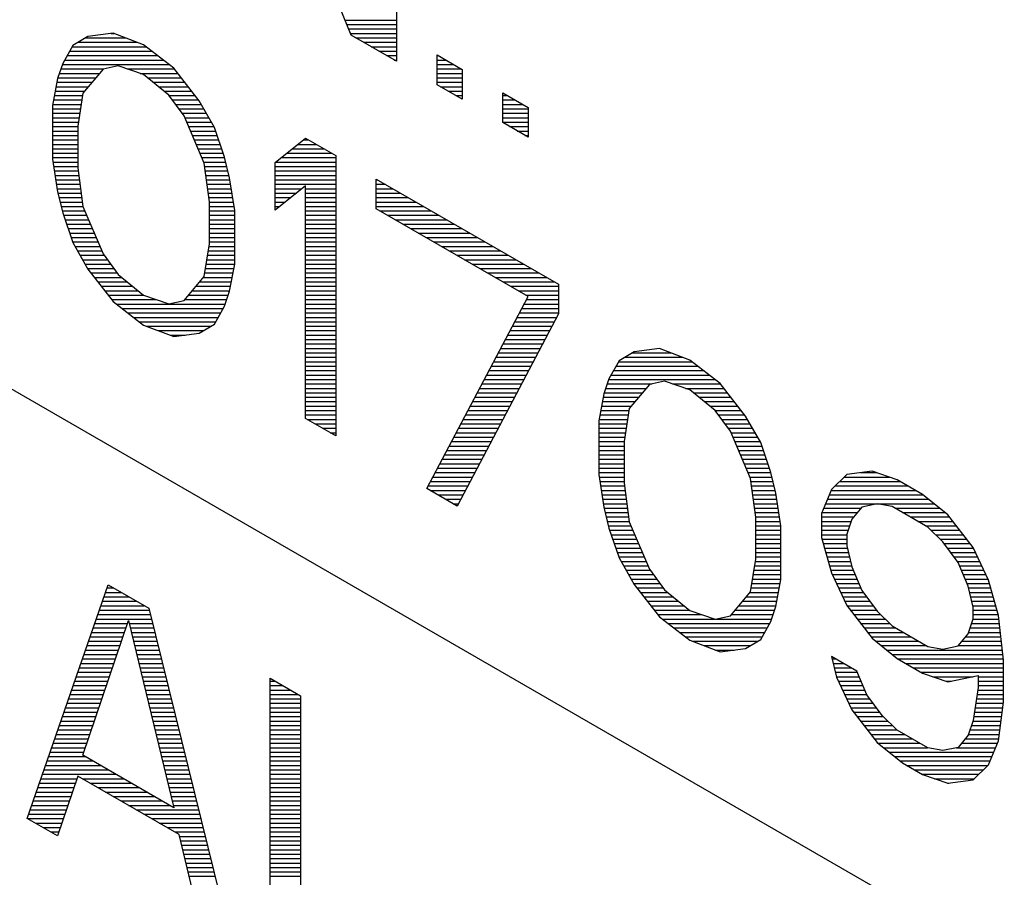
# Model space of a CAD drawing. Header units: millimetres. Extents: x 0 to 420, y -116 to 297.
# Tile 63 of 73: x 313.81 to 323.13, y 202.44 to 210.56. Entities that reach past the tile are written whole.
import ezdxf

# ---------------------------------------------------------------- set-up
doc = ezdxf.new("R2010")
doc.units = ezdxf.units.MM
doc.header["$LTSCALE"] = 23.1
doc.layers.get('0').update_dxf_attribs({"linetype": 'CONTINUOUS'})

msp = doc.modelspace()

# ---------------------------------------------------------------- linework, layer by layer
at = {"color": 7, "linetype": 'Continuous'}
for p, q in [((316.9441, 210.4129), (315.7471, 213.4188)), ((317.375, 212.8177), (317.375, 210.1641)), ((306.7462, 211.0952), (333.178, 195.8352)), ((314.6938, 210.4308), (314.4545, 210.3996)), ((314.9811, 210.3214), (314.6938, 210.4308)), ((314.4545, 210.3996), (314.3108, 210.3131)), ((317.375, 210.1641), (316.9441, 210.4129)), ((314.3108, 210.3131), (314.2151, 210.1426)), ((315.2684, 210.0991), (314.9811, 210.3214)), ((317.758, 209.943), (317.758, 210.2253)), ((317.758, 210.2253), (317.9974, 210.087)), ((314.2151, 210.1426), (314.1672, 210.0009)), ((314.5981, 210.0908), (314.4066, 209.8626)), ((314.7417, 210.1208), (314.5981, 210.0908)), ((314.9811, 210.0391), (314.7417, 210.1208)), ((315.5078, 209.7915), (315.2684, 210.0991)), ((317.9974, 210.087), (317.9974, 209.8047)), ((314.1672, 210.0009), (314.1193, 209.7462)), ((315.2205, 209.8444), (314.9811, 210.0391)), ((317.9974, 209.8047), (317.758, 209.943)), ((314.4066, 209.8626), (314.3587, 209.5515)), ((315.3641, 209.6486), (315.2205, 209.8444)), ((315.6514, 209.5392), (315.5078, 209.7915)), ((318.3804, 209.5836), (318.3804, 209.8659)), ((318.3804, 209.8659), (318.6198, 209.7277)), ((314.1193, 209.7462), (314.1193, 209.238)), ((318.6198, 209.7277), (318.6198, 209.4454)), ((315.5556, 209.1993), (315.3641, 209.6486)), ((314.3587, 209.5515), (314.3587, 209.1563)), ((315.7471, 209.2581), (315.6514, 209.5392)), ((318.6198, 209.4454), (318.3804, 209.5836)), ((316.2259, 209.2075), (316.5132, 209.4369)), ((316.5132, 209.4369), (316.8004, 209.271)), ((314.1193, 209.238), (314.1672, 208.9281)), ((315.795, 209.061), (315.7471, 209.2581)), ((316.8004, 209.271), (316.8004, 206.6174)), ((314.3587, 209.1563), (314.4066, 208.7899)), ((315.6035, 208.8329), (315.5556, 209.1993)), ((316.2259, 208.7558), (316.2259, 209.2075)), ((315.8429, 208.7511), (315.795, 209.061)), ((317.1835, 208.7676), (317.1835, 209.0499)), ((317.1835, 209.0499), (318.907, 208.0548)), ((316.5132, 208.9852), (316.2259, 208.7558)), ((316.5132, 206.7832), (316.5132, 208.9852)), ((314.1672, 208.9281), (314.2151, 208.7311)), ((314.4066, 208.7899), (314.5981, 208.3406)), ((315.6035, 208.4376), (315.6035, 208.8329)), ((318.6198, 207.9384), (317.1835, 208.7676)), ((314.2151, 208.7311), (314.3108, 208.45)), ((315.8429, 208.243), (315.8429, 208.7511)), ((314.3108, 208.45), (314.4545, 208.1977)), ((315.5556, 208.1265), (315.6035, 208.4376)), ((314.5981, 208.3406), (314.7417, 208.1447)), ((314.4545, 208.1977), (314.6938, 207.8901)), ((315.795, 207.9883), (315.8429, 208.243)), ((314.7417, 208.1447), (314.9811, 207.9501)), ((315.3641, 207.8983), (315.5556, 208.1265)), ((318.907, 208.0548), (318.907, 207.7725)), ((314.9811, 207.9501), (315.2205, 207.8683)), ((315.7471, 207.8466), (315.795, 207.9883)), ((317.6622, 206.1198), (318.6198, 207.9384)), ((314.6938, 207.8901), (314.9811, 207.6678)), ((315.2205, 207.8683), (315.3641, 207.8983)), ((315.6514, 207.676), (315.7471, 207.8466)), ((318.907, 207.7725), (317.9495, 205.954)), ((314.9811, 207.6678), (315.2684, 207.5584)), ((315.5078, 207.5895), (315.6514, 207.676)), ((315.2684, 207.5584), (315.5078, 207.5895)), ((319.6252, 207.4143), (319.4816, 207.3279)), ((319.8646, 207.4455), (319.6252, 207.4143)), ((320.1518, 207.3361), (319.8646, 207.4455)), ((319.4816, 207.3279), (319.3858, 207.1573)), ((320.4391, 207.1138), (320.1518, 207.3361)), ((319.3858, 207.1573), (319.3379, 207.0156)), ((319.7688, 207.1056), (319.5773, 206.8774)), ((319.9125, 207.1356), (319.7688, 207.1056)), ((320.1518, 207.0538), (319.9125, 207.1356)), ((320.6785, 206.8062), (320.4391, 207.1138)), ((319.3379, 207.0156), (319.2901, 206.7609)), ((320.3912, 206.8592), (320.1518, 207.0538)), ((319.5773, 206.8774), (319.5294, 206.5663)), ((320.5349, 206.6633), (320.3912, 206.8592)), ((320.8221, 206.5539), (320.6785, 206.8062)), ((316.8004, 206.6174), (316.5132, 206.7832)), ((319.2901, 206.7609), (319.2901, 206.2528)), ((320.7264, 206.214), (320.5349, 206.6633)), ((319.5294, 206.5663), (319.5294, 206.171)), ((320.9179, 206.2728), (320.8221, 206.5539)), ((319.2901, 206.2528), (319.3379, 205.9428)), ((320.9658, 206.0758), (320.9179, 206.2728)), ((321.636, 206.2534), (321.4924, 206.1105)), ((321.8754, 206.2846), (321.636, 206.2534)), ((322.1148, 206.2028), (321.8754, 206.2846)), ((319.5294, 206.171), (319.5773, 205.8046)), ((320.7742, 205.8476), (320.7264, 206.214)), ((322.3542, 206.0646), (322.1148, 206.2028)), ((317.9495, 205.954), (317.6622, 206.1198)), ((321.0136, 205.7658), (320.9658, 206.0758)), ((321.4924, 206.1105), (321.3966, 205.8835)), ((322.5936, 205.87), (322.3542, 206.0646)), ((321.9233, 205.9746), (321.7797, 205.9446)), ((322.0669, 205.9482), (321.9233, 205.9746)), ((319.3379, 205.9428), (319.3858, 205.7458)), ((321.3966, 205.8835), (321.3966, 205.6576)), ((321.7797, 205.9446), (321.6839, 205.8305)), ((322.4021, 205.7547), (322.0669, 205.9482)), ((322.833, 205.5624), (322.5936, 205.87)), ((319.5773, 205.8046), (319.7688, 205.3553)), ((320.7742, 205.4524), (320.7742, 205.8476)), ((321.6839, 205.8305), (321.636, 205.6888)), ((319.3858, 205.7458), (319.4816, 205.4647)), ((321.0136, 205.2577), (321.0136, 205.7658)), ((321.636, 205.6888), (321.636, 205.5759)), ((322.5457, 205.6153), (322.4021, 205.7547)), ((321.3966, 205.6576), (321.4924, 205.3201)), ((322.6893, 205.4195), (322.5457, 205.6153)), ((321.636, 205.5759), (321.6839, 205.3789)), ((322.9766, 205.2536), (322.833, 205.5624)), ((319.4816, 205.4647), (319.6252, 205.2124)), ((320.7264, 205.1412), (320.7742, 205.4524)), ((322.7851, 205.1948), (322.6893, 205.4195)), ((319.7688, 205.3553), (319.9125, 205.1595)), ((321.4924, 205.3201), (321.636, 205.0113)), ((321.6839, 205.3789), (321.7797, 205.1542)), ((319.6252, 205.2124), (319.8646, 204.9048)), ((320.9658, 205.003), (321.0136, 205.2577)), ((323.0724, 204.916), (322.9766, 205.2536)), ((313.8799, 202.9962), (314.646, 205.2076)), ((314.646, 205.2076), (315.029, 204.9865)), ((319.9125, 205.1595), (320.1518, 204.9648)), ((320.5349, 204.9131), (320.7264, 205.1412)), ((321.7797, 205.1542), (321.9233, 204.9584)), ((322.833, 204.9978), (322.7851, 205.1948)), ((315.029, 204.9865), (315.795, 201.8906)), ((320.1518, 204.9648), (320.3912, 204.8831)), ((320.9179, 204.8613), (320.9658, 205.003)), ((321.636, 205.0113), (321.8754, 204.7037)), ((321.9233, 204.9584), (322.0669, 204.819)), ((322.833, 204.8849), (322.833, 204.9978)), ((314.4066, 203.5956), (314.8375, 204.8712)), ((314.8375, 204.8712), (315.2684, 203.098)), ((319.8646, 204.9048), (320.1518, 204.6825)), ((320.3912, 204.8831), (320.5349, 204.9131)), ((320.8221, 204.6907), (320.9179, 204.8613)), ((322.7851, 204.7431), (322.833, 204.8849)), ((323.1202, 204.4932), (323.0724, 204.916)), ((322.0669, 204.819), (322.4021, 204.6255)), ((320.1518, 204.6825), (320.4391, 204.5731)), ((320.6785, 204.6043), (320.8221, 204.6907)), ((321.8754, 204.7037), (322.1148, 204.509)), ((322.6893, 204.629), (322.7851, 204.7431)), ((320.4391, 204.5731), (320.6785, 204.6043)), ((322.4021, 204.6255), (322.5457, 204.599)), ((322.5457, 204.599), (322.6893, 204.629)), ((321.4924, 204.5296), (321.5403, 204.3326)), ((321.7318, 204.3914), (321.4924, 204.5296)), ((322.1148, 204.509), (322.3542, 204.3708)), ((323.1202, 204.0979), (323.1202, 204.4932)), ((321.8275, 204.1667), (321.7318, 204.3914)), ((316.178, 201.6695), (316.178, 204.3231)), ((316.178, 204.3231), (316.4653, 204.1572)), ((321.5403, 204.3326), (321.6839, 204.0238)), ((322.3542, 204.3708), (322.5936, 204.2891)), ((322.5936, 204.2891), (322.8808, 204.3491)), ((322.8808, 204.3491), (322.8808, 204.2362)), ((322.8808, 204.2362), (322.833, 203.925)), ((316.4653, 204.1572), (316.4653, 201.8424)), ((321.9712, 203.9709), (321.8275, 204.1667)), ((323.0724, 203.7304), (323.1202, 204.0979)), ((321.6839, 204.0238), (321.9233, 203.7162)), ((322.1148, 203.8315), (321.9712, 203.9709)), ((322.833, 203.925), (322.7851, 203.7833)), ((322.4021, 203.6657), (322.1148, 203.8315)), ((322.7851, 203.7833), (322.6893, 203.6692)), ((322.9766, 203.5033), (323.0724, 203.7304)), ((321.9233, 203.7162), (322.1627, 203.5216)), ((322.5457, 203.6392), (322.4021, 203.6657)), ((322.6893, 203.6692), (322.5457, 203.6392)), ((315.2684, 203.098), (314.4066, 203.5956)), ((322.1627, 203.5216), (322.3542, 203.411)), ((322.833, 203.3604), (322.9766, 203.5033)), ((314.3587, 203.3974), (314.1672, 202.8304)), ((315.3162, 202.8445), (314.3587, 203.3974)), ((322.3542, 203.411), (322.5936, 203.3293)), ((322.5936, 203.3293), (322.833, 203.3604)), ((314.1672, 202.8304), (313.8799, 202.9962)), ((315.5078, 202.0564), (315.3162, 202.8445))]:
    msp.add_line(p, q, dxfattribs=at)
at = {"color": 2, "linetype": 'Continuous'}
for p, q in [((316.8878, 210.5542), (317.375, 210.5542)), ((316.9045, 210.5122), (317.375, 210.5122)), ((316.9212, 210.4702), (317.375, 210.4702)), ((314.3625, 210.3442), (314.9211, 210.3442)), ((314.4322, 210.3862), (314.8108, 210.3862)), ((314.6743, 210.4282), (314.7005, 210.4282)), ((316.9379, 210.4282), (317.375, 210.4282)), ((316.9902, 210.3862), (317.375, 210.3862)), ((317.0629, 210.3442), (317.375, 210.3442)), ((314.2811, 210.2602), (315.0601, 210.2602)), ((314.3047, 210.3022), (315.0059, 210.3022)), ((317.1357, 210.3022), (317.375, 210.3022)), ((317.2084, 210.2602), (317.375, 210.2602)), ((314.234, 210.1762), (315.1687, 210.1762)), ((314.2575, 210.2182), (315.1144, 210.2182)), ((317.2812, 210.2182), (317.375, 210.2182)), ((317.3539, 210.1762), (317.375, 210.1762)), ((317.758, 210.2182), (317.7701, 210.2182)), ((317.758, 210.1762), (317.8429, 210.1762)), ((314.1981, 210.0922), (314.6048, 210.0922)), ((314.2122, 210.1342), (315.2229, 210.1342)), ((314.8255, 210.0922), (315.2737, 210.0922)), ((317.758, 210.1342), (317.9156, 210.1342)), ((317.758, 210.0922), (317.9884, 210.0922)), ((314.1607, 209.9662), (314.4935, 209.9662)), ((314.1697, 210.0082), (314.5288, 210.0082)), ((314.1839, 210.0502), (314.564, 210.0502)), ((314.9485, 210.0502), (315.3064, 210.0502)), ((315.019, 210.0082), (315.3391, 210.0082)), ((315.0707, 209.9662), (315.3718, 209.9662)), ((317.758, 210.0502), (317.9974, 210.0502)), ((317.758, 210.0082), (317.9974, 210.0082)), ((317.758, 209.9662), (317.9974, 209.9662)), ((314.1449, 209.8822), (314.423, 209.8822)), ((314.1528, 209.9242), (314.4583, 209.9242)), ((315.1223, 209.9242), (315.4044, 209.9242)), ((315.174, 209.8822), (315.4371, 209.8822)), ((317.7904, 209.9242), (317.9974, 209.9242)), ((317.8631, 209.8822), (317.9974, 209.8822)), ((314.1291, 209.7982), (314.3967, 209.7982)), ((314.137, 209.8402), (314.4031, 209.8402)), ((315.2236, 209.8402), (315.4698, 209.8402)), ((315.2544, 209.7982), (315.5025, 209.7982)), ((317.9359, 209.8402), (317.9974, 209.8402)), ((318.3804, 209.8402), (318.4249, 209.8402)), ((318.3804, 209.7982), (318.4976, 209.7982)), ((314.1193, 209.7142), (314.3837, 209.7142)), ((314.1212, 209.7562), (314.3902, 209.7562)), ((315.2852, 209.7562), (315.5278, 209.7562)), ((315.316, 209.7142), (315.5517, 209.7142)), ((318.3804, 209.7562), (318.5704, 209.7562)), ((318.3804, 209.7142), (318.6198, 209.7142)), ((314.1193, 209.6722), (314.3773, 209.6722)), ((314.1193, 209.6302), (314.3708, 209.6302)), ((315.3468, 209.6722), (315.5756, 209.6722)), ((315.3719, 209.6302), (315.5996, 209.6302)), ((318.3804, 209.6722), (318.6198, 209.6722)), ((318.3804, 209.6302), (318.6198, 209.6302)), ((314.1193, 209.5882), (314.3643, 209.5882)), ((314.1193, 209.5462), (314.3587, 209.5462)), ((314.1193, 209.5042), (314.3587, 209.5042)), ((315.3898, 209.5882), (315.6235, 209.5882)), ((315.4077, 209.5462), (315.6474, 209.5462)), ((315.4256, 209.5042), (315.6633, 209.5042)), ((318.3804, 209.5882), (318.6198, 209.5882)), ((318.4451, 209.5462), (318.6198, 209.5462)), ((318.5179, 209.5042), (318.6198, 209.5042)), ((314.1193, 209.4622), (314.3587, 209.4622)), ((314.1193, 209.4202), (314.3587, 209.4202)), ((315.4435, 209.4622), (315.6776, 209.4622)), ((315.4614, 209.4202), (315.6919, 209.4202)), ((316.4923, 209.4202), (316.542, 209.4202)), ((318.5906, 209.4622), (318.6198, 209.4622)), ((314.1193, 209.3782), (314.3587, 209.3782)), ((314.1193, 209.3362), (314.3587, 209.3362)), ((315.4793, 209.3782), (315.7062, 209.3782)), ((315.4972, 209.3362), (315.7205, 209.3362)), ((316.3871, 209.3362), (316.6875, 209.3362)), ((316.4397, 209.3782), (316.6147, 209.3782)), ((314.1193, 209.2942), (314.3587, 209.2942)), ((314.1193, 209.2522), (314.3587, 209.2522)), ((315.5151, 209.2942), (315.7348, 209.2942)), ((315.533, 209.2522), (315.7486, 209.2522)), ((316.2819, 209.2522), (316.8004, 209.2522)), ((316.3345, 209.2942), (316.7602, 209.2942)), ((314.1236, 209.2102), (314.3587, 209.2102)), ((314.1301, 209.1682), (314.3587, 209.1682)), ((314.1366, 209.1262), (314.3626, 209.1262)), ((315.5509, 209.2102), (315.7588, 209.2102)), ((315.5597, 209.1682), (315.769, 209.1682)), ((315.5652, 209.1262), (315.7792, 209.1262)), ((316.2259, 209.1682), (316.8004, 209.1682)), ((316.2259, 209.1262), (316.8004, 209.1262)), ((316.2293, 209.2102), (316.8004, 209.2102)), ((314.1431, 209.0842), (314.3681, 209.0842)), ((314.1496, 209.0422), (314.3736, 209.0422)), ((315.5707, 209.0842), (315.7894, 209.0842)), ((315.5761, 209.0422), (315.7979, 209.0422)), ((316.2259, 209.0842), (316.8004, 209.0842)), ((316.2259, 209.0422), (316.8004, 209.0422)), ((317.1835, 209.0422), (317.1967, 209.0422)), ((314.156, 209.0002), (314.3791, 209.0002)), ((314.1625, 208.9582), (314.3846, 208.9582)), ((315.5816, 209.0002), (315.8044, 209.0002)), ((315.5871, 208.9582), (315.8109, 208.9582)), ((316.2259, 209.0002), (316.8004, 209.0002)), ((316.2259, 208.9582), (316.4794, 208.9582)), ((316.5132, 208.9582), (316.8004, 208.9582)), ((317.1835, 209.0002), (317.2695, 209.0002)), ((317.1835, 208.9582), (317.3422, 208.9582)), ((314.1701, 208.9162), (314.3901, 208.9162)), ((314.1803, 208.8742), (314.3956, 208.8742)), ((315.5926, 208.9162), (315.8174, 208.9162)), ((315.5981, 208.8742), (315.8239, 208.8742)), ((316.2259, 208.9162), (316.4268, 208.9162)), ((316.2259, 208.8742), (316.3742, 208.8742)), ((316.5132, 208.9162), (316.8004, 208.9162)), ((316.5132, 208.8742), (316.8004, 208.8742)), ((317.1835, 208.9162), (317.415, 208.9162)), ((317.1835, 208.8742), (317.4877, 208.8742)), ((314.1905, 208.8322), (314.401, 208.8322)), ((314.2007, 208.7902), (314.4065, 208.7902)), ((315.6035, 208.8322), (315.8304, 208.8322)), ((315.6035, 208.7902), (315.8368, 208.7902)), ((316.2259, 208.8322), (316.3216, 208.8322)), ((316.2259, 208.7902), (316.269, 208.7902)), ((316.5132, 208.8322), (316.8004, 208.8322)), ((316.5132, 208.7902), (316.8004, 208.7902)), ((317.1835, 208.8322), (317.5605, 208.8322)), ((317.1835, 208.7902), (317.6332, 208.7902)), ((314.2109, 208.7482), (314.4243, 208.7482)), ((314.2235, 208.7062), (314.4422, 208.7062)), ((314.2378, 208.6642), (314.4601, 208.6642)), ((315.6035, 208.7482), (315.8429, 208.7482)), ((315.6035, 208.7062), (315.8429, 208.7062)), ((315.6035, 208.6642), (315.8429, 208.6642)), ((316.5132, 208.7482), (316.8004, 208.7482)), ((316.5132, 208.7062), (316.8004, 208.7062)), ((316.5132, 208.6642), (316.8004, 208.6642)), ((317.217, 208.7482), (317.7059, 208.7482)), ((317.2897, 208.7062), (317.7787, 208.7062)), ((317.3625, 208.6642), (317.8514, 208.6642)), ((314.2521, 208.6222), (314.478, 208.6222)), ((314.2664, 208.5802), (314.4959, 208.5802)), ((315.6035, 208.6222), (315.8429, 208.6222)), ((315.6035, 208.5802), (315.8429, 208.5802)), ((316.5132, 208.6222), (316.8004, 208.6222)), ((316.5132, 208.5802), (316.8004, 208.5802)), ((317.4352, 208.6222), (317.9242, 208.6222)), ((317.508, 208.5802), (317.9969, 208.5802)), ((314.2808, 208.5382), (314.5138, 208.5382)), ((314.2951, 208.4962), (314.5317, 208.4962)), ((315.6035, 208.5382), (315.8429, 208.5382)), ((315.6035, 208.4962), (315.8429, 208.4962)), ((316.5132, 208.5382), (316.8004, 208.5382)), ((316.5132, 208.4962), (316.8004, 208.4962)), ((317.5807, 208.5382), (318.0697, 208.5382)), ((317.6535, 208.4962), (318.1424, 208.4962)), ((314.3094, 208.4542), (314.5496, 208.4542)), ((314.3323, 208.4122), (314.5675, 208.4122)), ((315.5996, 208.4122), (315.8429, 208.4122)), ((315.6035, 208.4542), (315.8429, 208.4542)), ((316.5132, 208.4542), (316.8004, 208.4542)), ((316.5132, 208.4122), (316.8004, 208.4122)), ((317.7262, 208.4542), (318.2152, 208.4542)), ((317.799, 208.4122), (318.2879, 208.4122)), ((314.3562, 208.3702), (314.5854, 208.3702)), ((314.3801, 208.3282), (314.6071, 208.3282)), ((315.5867, 208.3282), (315.8429, 208.3282)), ((315.5931, 208.3702), (315.8429, 208.3702)), ((316.5132, 208.3702), (316.8004, 208.3702)), ((316.5132, 208.3282), (316.8004, 208.3282)), ((317.8717, 208.3702), (318.3607, 208.3702)), ((317.9445, 208.3282), (318.4334, 208.3282)), ((314.404, 208.2862), (314.6379, 208.2862)), ((314.4279, 208.2442), (314.6687, 208.2442)), ((314.4518, 208.2022), (314.6995, 208.2022)), ((315.5673, 208.2022), (315.8352, 208.2022)), ((315.5737, 208.2442), (315.8429, 208.2442)), ((315.5802, 208.2862), (315.8429, 208.2862)), ((316.5132, 208.2862), (316.8004, 208.2862)), ((316.5132, 208.2442), (316.8004, 208.2442)), ((316.5132, 208.2022), (316.8004, 208.2022)), ((318.0172, 208.2862), (318.5062, 208.2862)), ((318.09, 208.2442), (318.5789, 208.2442)), ((318.1627, 208.2022), (318.6517, 208.2022)), ((314.4836, 208.1602), (314.7303, 208.1602)), ((314.5163, 208.1182), (314.7743, 208.1182)), ((315.5487, 208.1182), (315.8194, 208.1182)), ((315.5608, 208.1602), (315.8273, 208.1602)), ((316.5132, 208.1602), (316.8004, 208.1602)), ((316.5132, 208.1182), (316.8004, 208.1182)), ((318.2354, 208.1602), (318.7244, 208.1602)), ((318.3082, 208.1182), (318.7972, 208.1182)), ((314.5489, 208.0762), (314.8259, 208.0762)), ((314.5816, 208.0342), (314.8776, 208.0342)), ((315.4782, 208.0342), (315.8036, 208.0342)), ((315.5134, 208.0762), (315.8115, 208.0762)), ((316.5132, 208.0762), (316.8004, 208.0762)), ((316.5132, 208.0342), (316.8004, 208.0342)), ((318.3809, 208.0762), (318.8699, 208.0762)), ((318.4537, 208.0342), (318.907, 208.0342)), ((314.6143, 207.9922), (314.9292, 207.9922)), ((314.647, 207.9502), (314.9809, 207.9502)), ((315.4077, 207.9502), (315.7822, 207.9502)), ((315.4429, 207.9922), (315.7958, 207.9922)), ((316.5132, 207.9922), (316.8004, 207.9922)), ((316.5132, 207.9502), (316.8004, 207.9502)), ((318.5264, 207.9922), (318.907, 207.9922)), ((318.5992, 207.9502), (318.907, 207.9502)), ((314.6797, 207.9082), (315.1036, 207.9082)), ((314.7246, 207.8662), (315.7538, 207.8662)), ((314.7789, 207.8242), (315.7346, 207.8242)), ((315.3724, 207.9082), (315.768, 207.9082)), ((316.5132, 207.9082), (316.8004, 207.9082)), ((316.5132, 207.8662), (316.8004, 207.8662)), ((316.5132, 207.8242), (316.8004, 207.8242)), ((318.5597, 207.8242), (318.907, 207.8242)), ((318.5818, 207.8662), (318.907, 207.8662)), ((318.6039, 207.9082), (318.907, 207.9082)), ((314.8332, 207.7822), (315.711, 207.7822)), ((314.8874, 207.7402), (315.6874, 207.7402)), ((316.5132, 207.7822), (316.8004, 207.7822)), ((316.5132, 207.7402), (316.8004, 207.7402)), ((318.5154, 207.7402), (318.89, 207.7402)), ((318.5376, 207.7822), (318.907, 207.7822)), ((314.9417, 207.6982), (315.6639, 207.6982)), ((315.0114, 207.6562), (315.6185, 207.6562)), ((316.5132, 207.6982), (316.8004, 207.6982)), ((316.5132, 207.6562), (316.8004, 207.6562)), ((318.4712, 207.6562), (318.8458, 207.6562)), ((318.4933, 207.6982), (318.8679, 207.6982)), ((315.1217, 207.6142), (315.5488, 207.6142)), ((315.232, 207.5722), (315.3748, 207.5722)), ((316.5132, 207.6142), (316.8004, 207.6142)), ((316.5132, 207.5722), (316.8004, 207.5722)), ((318.427, 207.5722), (318.8016, 207.5722)), ((318.4491, 207.6142), (318.8237, 207.6142)), ((316.5132, 207.5302), (316.8004, 207.5302)), ((316.5132, 207.4882), (316.8004, 207.4882)), ((318.3828, 207.4882), (318.7573, 207.4882)), ((318.4049, 207.5302), (318.7795, 207.5302)), ((316.5132, 207.4462), (316.8004, 207.4462)), ((316.5132, 207.4042), (316.8004, 207.4042)), ((316.5132, 207.3622), (316.8004, 207.3622)), ((318.3164, 207.3622), (318.691, 207.3622)), ((318.3385, 207.4042), (318.7131, 207.4042)), ((318.3606, 207.4462), (318.7352, 207.4462)), ((319.5386, 207.3622), (320.0833, 207.3622)), ((319.6084, 207.4042), (319.973, 207.4042)), ((316.5132, 207.3202), (316.8004, 207.3202)), ((316.5132, 207.2782), (316.8004, 207.2782)), ((318.2722, 207.2782), (318.6468, 207.2782)), ((318.2943, 207.3202), (318.6689, 207.3202)), ((319.4537, 207.2782), (320.2267, 207.2782)), ((319.4773, 207.3202), (320.1724, 207.3202)), ((316.5132, 207.2362), (316.8004, 207.2362)), ((316.5132, 207.1942), (316.8004, 207.1942)), ((318.228, 207.1942), (318.6025, 207.1942)), ((318.2501, 207.2362), (318.6247, 207.2362)), ((319.4065, 207.1942), (320.3352, 207.1942)), ((319.4301, 207.2362), (320.2809, 207.2362)), ((316.5132, 207.1522), (316.8004, 207.1522)), ((316.5132, 207.1102), (316.8004, 207.1102)), ((318.1837, 207.1102), (318.5583, 207.1102)), ((318.2058, 207.1522), (318.5804, 207.1522)), ((319.3699, 207.1102), (319.7911, 207.1102)), ((319.3841, 207.1522), (320.3895, 207.1522)), ((319.9867, 207.1102), (320.4419, 207.1102)), ((316.5132, 207.0682), (316.8004, 207.0682)), ((316.5132, 207.0262), (316.8004, 207.0262)), ((316.5132, 206.9842), (316.8004, 206.9842)), ((318.1174, 206.9842), (318.492, 206.9842)), ((318.1395, 207.0262), (318.5141, 207.0262)), ((318.1616, 207.0682), (318.5362, 207.0682)), ((319.332, 206.9842), (319.667, 206.9842)), ((319.3415, 207.0262), (319.7022, 207.0262)), ((319.3557, 207.0682), (319.7375, 207.0682)), ((320.1097, 207.0682), (320.4746, 207.0682)), ((320.1858, 207.0262), (320.5073, 207.0262)), ((320.2374, 206.9842), (320.54, 206.9842)), ((316.5132, 206.9422), (316.8004, 206.9422)), ((316.5132, 206.9002), (316.8004, 206.9002)), ((318.0731, 206.9002), (318.4477, 206.9002)), ((318.0953, 206.9422), (318.4698, 206.9422)), ((319.3162, 206.9002), (319.5965, 206.9002)), ((319.3241, 206.9422), (319.6317, 206.9422)), ((320.2891, 206.9422), (320.5726, 206.9422)), ((320.3407, 206.9002), (320.6053, 206.9002)), ((316.5132, 206.8582), (316.8004, 206.8582)), ((316.5132, 206.8162), (316.8004, 206.8162)), ((318.0289, 206.8162), (318.4035, 206.8162)), ((318.051, 206.8582), (318.4256, 206.8582)), ((319.3004, 206.8162), (319.5679, 206.8162)), ((319.3083, 206.8582), (319.5744, 206.8582)), ((320.3919, 206.8582), (320.638, 206.8582)), ((320.4227, 206.8162), (320.6707, 206.8162)), ((316.5288, 206.7742), (316.8004, 206.7742)), ((316.6015, 206.7322), (316.8004, 206.7322)), ((317.9847, 206.7322), (318.3593, 206.7322)), ((318.0068, 206.7742), (318.3814, 206.7742)), ((319.2901, 206.7322), (319.555, 206.7322)), ((319.2926, 206.7742), (319.5614, 206.7742)), ((320.4535, 206.7742), (320.6967, 206.7742)), ((320.4843, 206.7322), (320.7206, 206.7322)), ((316.6743, 206.6902), (316.8004, 206.6902)), ((316.747, 206.6482), (316.8004, 206.6482)), ((317.9405, 206.6482), (318.315, 206.6482)), ((317.9626, 206.6902), (318.3372, 206.6902)), ((319.2901, 206.6902), (319.5485, 206.6902)), ((319.2901, 206.6482), (319.5421, 206.6482)), ((320.5151, 206.6902), (320.7445, 206.6902)), ((320.5413, 206.6482), (320.7684, 206.6482)), ((317.8741, 206.5222), (318.2487, 206.5222)), ((317.8962, 206.5642), (318.2708, 206.5642)), ((317.9183, 206.6062), (318.2929, 206.6062)), ((319.2901, 206.6062), (319.5356, 206.6062)), ((319.2901, 206.5642), (319.5294, 206.5642)), ((319.2901, 206.5222), (319.5294, 206.5222)), ((320.5592, 206.6062), (320.7923, 206.6062)), ((320.5771, 206.5642), (320.8163, 206.5642)), ((320.595, 206.5222), (320.8329, 206.5222)), ((317.8299, 206.4382), (318.2045, 206.4382)), ((317.852, 206.4802), (318.2266, 206.4802)), ((319.2901, 206.4802), (319.5294, 206.4802)), ((319.2901, 206.4382), (319.5294, 206.4382)), ((320.6129, 206.4802), (320.8472, 206.4802)), ((320.6308, 206.4382), (320.8615, 206.4382)), ((317.7856, 206.3542), (318.1602, 206.3542)), ((317.8078, 206.3962), (318.1824, 206.3962)), ((319.2901, 206.3962), (319.5294, 206.3962)), ((319.2901, 206.3542), (319.5294, 206.3542)), ((320.6487, 206.3962), (320.8758, 206.3962)), ((320.6666, 206.3542), (320.8901, 206.3542)), ((317.7414, 206.2702), (318.116, 206.2702)), ((317.7635, 206.3122), (318.1381, 206.3122)), ((319.2901, 206.3122), (319.5294, 206.3122)), ((319.2901, 206.2702), (319.5294, 206.2702)), ((320.6845, 206.3122), (320.9044, 206.3122)), ((320.7024, 206.2702), (320.9185, 206.2702)), ((321.7652, 206.2702), (321.9174, 206.2702)), ((317.6751, 206.1442), (318.0497, 206.1442)), ((317.6972, 206.1862), (318.0718, 206.1862)), ((317.7193, 206.2282), (318.0939, 206.2282)), ((319.2938, 206.2282), (319.5294, 206.2282)), ((319.3003, 206.1862), (319.5294, 206.1862)), ((319.3068, 206.1442), (319.5329, 206.1442)), ((320.7203, 206.2282), (320.9287, 206.2282)), ((320.73, 206.1862), (320.9389, 206.1862)), ((320.7355, 206.1442), (320.9491, 206.1442)), ((321.5263, 206.1442), (322.2163, 206.1442)), ((321.5685, 206.1862), (322.1436, 206.1862)), ((321.6107, 206.2282), (322.0404, 206.2282)), ((317.6927, 206.1022), (318.0275, 206.1022)), ((317.7655, 206.0602), (318.0054, 206.0602)), ((319.3133, 206.1022), (319.5384, 206.1022)), ((319.3198, 206.0602), (319.5439, 206.0602)), ((320.741, 206.1022), (320.9593, 206.1022)), ((320.7465, 206.0602), (320.9682, 206.0602)), ((321.4712, 206.0602), (322.3596, 206.0602)), ((321.4889, 206.1022), (322.2891, 206.1022)), ((317.8382, 206.0182), (317.9833, 206.0182)), ((317.911, 205.9762), (317.9612, 205.9762)), ((319.3263, 206.0182), (319.5494, 206.0182)), ((319.3328, 205.9762), (319.5549, 205.9762)), ((320.7519, 206.0182), (320.9746, 206.0182)), ((320.7574, 205.9762), (320.9811, 205.9762)), ((321.4358, 205.9762), (322.4629, 205.9762)), ((321.4535, 206.0182), (322.4112, 206.0182)), ((319.34, 205.9342), (319.5604, 205.9342)), ((319.3502, 205.8922), (319.5659, 205.8922)), ((320.7629, 205.9342), (320.9876, 205.9342)), ((320.7684, 205.8922), (320.9941, 205.8922)), ((321.4003, 205.8922), (321.7357, 205.8922)), ((321.4181, 205.9342), (321.7709, 205.9342)), ((322.0911, 205.9342), (322.5145, 205.9342)), ((322.1638, 205.8922), (322.5662, 205.8922)), ((319.3604, 205.8502), (319.5714, 205.8502)), ((319.3706, 205.8082), (319.5768, 205.8082)), ((320.7739, 205.8502), (321.0006, 205.8502)), ((320.7742, 205.8082), (321.0071, 205.8082)), ((321.3966, 205.8502), (321.7004, 205.8502)), ((321.3966, 205.8082), (321.6764, 205.8082)), ((322.2366, 205.8502), (322.6089, 205.8502)), ((322.3093, 205.8082), (322.6416, 205.8082)), ((319.3808, 205.7662), (319.5937, 205.7662)), ((319.3932, 205.7242), (319.6116, 205.7242)), ((319.4075, 205.6822), (319.6295, 205.6822)), ((320.7742, 205.7662), (321.0136, 205.7662)), ((320.7742, 205.7242), (321.0136, 205.7242)), ((320.7742, 205.6822), (321.0136, 205.6822)), ((321.3966, 205.7662), (321.6622, 205.7662)), ((321.3966, 205.7242), (321.648, 205.7242)), ((321.3966, 205.6822), (321.636, 205.6822)), ((322.3821, 205.7662), (322.6743, 205.7662)), ((322.4335, 205.7242), (322.707, 205.7242)), ((322.4767, 205.6822), (322.7397, 205.6822)), ((319.4218, 205.6402), (319.6474, 205.6402)), ((319.4361, 205.5982), (319.6653, 205.5982)), ((320.7742, 205.6402), (321.0136, 205.6402)), ((320.7742, 205.5982), (321.0136, 205.5982)), ((321.4016, 205.6402), (321.636, 205.6402)), ((321.4135, 205.5982), (321.636, 205.5982)), ((322.52, 205.6402), (322.7724, 205.6402)), ((322.5582, 205.5982), (322.8051, 205.5982)), ((319.4504, 205.5562), (319.6832, 205.5562)), ((319.4647, 205.5142), (319.7011, 205.5142)), ((320.7742, 205.5562), (321.0136, 205.5562)), ((320.7742, 205.5142), (321.0136, 205.5142)), ((321.4254, 205.5562), (321.6408, 205.5562)), ((321.4373, 205.5142), (321.651, 205.5142)), ((322.589, 205.5562), (322.8358, 205.5562)), ((322.6198, 205.5142), (322.8554, 205.5142)), ((319.479, 205.4722), (319.719, 205.4722)), ((319.5012, 205.4302), (319.7369, 205.4302)), ((320.7708, 205.4302), (321.0136, 205.4302)), ((320.7742, 205.4722), (321.0136, 205.4722)), ((321.4492, 205.4722), (321.6612, 205.4722)), ((321.4611, 205.4302), (321.6714, 205.4302)), ((322.6506, 205.4722), (322.8749, 205.4722)), ((322.6814, 205.4302), (322.8944, 205.4302)), ((319.5251, 205.3882), (319.7548, 205.3882)), ((319.549, 205.3462), (319.7755, 205.3462)), ((319.5729, 205.3042), (319.8063, 205.3042)), ((320.7514, 205.3042), (321.0136, 205.3042)), ((320.7579, 205.3462), (321.0136, 205.3462)), ((320.7644, 205.3882), (321.0136, 205.3882)), ((321.4731, 205.3882), (321.6816, 205.3882)), ((321.485, 205.3462), (321.6978, 205.3462)), ((321.4998, 205.3042), (321.7157, 205.3042)), ((322.7026, 205.3882), (322.914, 205.3882)), ((322.7205, 205.3462), (322.9335, 205.3462)), ((322.7384, 205.3042), (322.953, 205.3042)), ((319.5968, 205.2622), (319.8371, 205.2622)), ((319.6207, 205.2202), (319.8679, 205.2202)), ((320.7385, 205.2202), (321.0066, 205.2202)), ((320.745, 205.2622), (321.0136, 205.2622)), ((321.5193, 205.2622), (321.7336, 205.2622)), ((321.5388, 205.2202), (321.7515, 205.2202)), ((322.7563, 205.2622), (322.9726, 205.2622)), ((322.7742, 205.2202), (322.9861, 205.2202)), ((314.6212, 205.1362), (314.7696, 205.1362)), ((314.6358, 205.1782), (314.6968, 205.1782)), ((319.6518, 205.1782), (319.8987, 205.1782)), ((319.6845, 205.1362), (319.941, 205.1362)), ((320.7222, 205.1362), (320.9908, 205.1362)), ((320.7321, 205.1782), (320.9987, 205.1782)), ((321.5584, 205.1782), (321.7694, 205.1782)), ((321.5779, 205.1362), (321.7928, 205.1362)), ((322.7891, 205.1782), (322.998, 205.1782)), ((322.7993, 205.1362), (323.0099, 205.1362)), ((314.5921, 205.0522), (314.9151, 205.0522)), ((314.6067, 205.0942), (314.8423, 205.0942)), ((319.7172, 205.0942), (319.9927, 205.0942)), ((319.7498, 205.0522), (320.0443, 205.0522)), ((320.6517, 205.0522), (320.975, 205.0522)), ((320.6869, 205.0942), (320.9829, 205.0942)), ((321.5974, 205.0942), (321.8236, 205.0942)), ((321.617, 205.0522), (321.8544, 205.0522)), ((322.8095, 205.0942), (323.0218, 205.0942)), ((322.8197, 205.0522), (323.0337, 205.0522)), ((314.563, 204.9682), (315.0335, 204.9682)), ((314.5776, 205.0102), (314.9878, 205.0102)), ((319.7825, 205.0102), (320.096, 205.0102)), ((319.8152, 204.9682), (320.1476, 204.9682)), ((320.5812, 204.9682), (320.954, 204.9682)), ((320.6164, 205.0102), (320.9671, 205.0102)), ((321.6369, 205.0102), (321.8852, 205.0102)), ((321.6695, 204.9682), (321.9161, 204.9682)), ((322.8299, 205.0102), (323.0456, 205.0102)), ((322.833, 204.9682), (323.0575, 204.9682)), ((314.5194, 204.8422), (314.8277, 204.8422)), ((314.5339, 204.8842), (315.0543, 204.8842)), ((314.5485, 204.9262), (315.0439, 204.9262)), ((314.8445, 204.8422), (315.0647, 204.8422)), ((319.8479, 204.9262), (320.2648, 204.9262)), ((319.8912, 204.8842), (320.3878, 204.8842)), ((319.9454, 204.8422), (320.9072, 204.8422)), ((320.3969, 204.8842), (320.9256, 204.8842)), ((320.5459, 204.9262), (320.9398, 204.9262)), ((321.7022, 204.9262), (321.9564, 204.9262)), ((321.7349, 204.8842), (321.9997, 204.8842)), ((321.7676, 204.8422), (322.043, 204.8422)), ((322.8186, 204.8422), (323.0807, 204.8422)), ((322.8328, 204.8842), (323.076, 204.8842)), ((322.833, 204.9262), (323.0695, 204.9262)), ((314.4903, 204.7582), (314.7993, 204.7582)), ((314.5048, 204.8002), (314.8135, 204.8002)), ((314.8547, 204.8002), (315.0751, 204.8002)), ((314.8649, 204.7582), (315.0855, 204.7582)), ((319.9997, 204.8002), (320.8836, 204.8002)), ((320.054, 204.7582), (320.86, 204.7582)), ((321.8003, 204.8002), (322.0994, 204.8002)), ((321.833, 204.7582), (322.1721, 204.7582)), ((322.7902, 204.7582), (323.0902, 204.7582)), ((322.8044, 204.8002), (323.0855, 204.8002)), ((314.4612, 204.6742), (314.7709, 204.6742)), ((314.4757, 204.7162), (314.7851, 204.7162)), ((314.8751, 204.7162), (315.0958, 204.7162)), ((314.8853, 204.6742), (315.1062, 204.6742)), ((320.1082, 204.7162), (320.8364, 204.7162)), ((320.1735, 204.6742), (320.7947, 204.6742)), ((321.8657, 204.7162), (322.2449, 204.7162)), ((321.9116, 204.6742), (322.3176, 204.6742)), ((322.7273, 204.6742), (323.0997, 204.6742)), ((322.7625, 204.7162), (323.095, 204.7162)), ((314.4321, 204.5902), (314.7426, 204.5902)), ((314.4466, 204.6322), (314.7567, 204.6322)), ((314.8955, 204.6322), (315.1166, 204.6322)), ((314.9057, 204.5902), (315.127, 204.5902)), ((320.2838, 204.6322), (320.7249, 204.6322)), ((320.3941, 204.5902), (320.5706, 204.5902)), ((321.9633, 204.6322), (322.3904, 204.6322)), ((322.0149, 204.5902), (323.1092, 204.5902)), ((322.692, 204.6322), (323.1045, 204.6322)), ((314.403, 204.5062), (314.7142, 204.5062)), ((314.4175, 204.5482), (314.7284, 204.5482)), ((314.916, 204.5482), (315.1374, 204.5482)), ((314.9262, 204.5062), (315.1478, 204.5062)), ((321.4981, 204.5062), (321.5329, 204.5062)), ((322.0666, 204.5482), (323.114, 204.5482)), ((322.1196, 204.5062), (323.1187, 204.5062)), ((314.3593, 204.3802), (314.6716, 204.3802)), ((314.3739, 204.4222), (314.6858, 204.4222)), ((314.3884, 204.4642), (314.7, 204.4642)), ((314.9364, 204.4642), (315.1582, 204.4642)), ((314.9466, 204.4222), (315.1686, 204.4222)), ((314.9568, 204.3802), (315.179, 204.3802)), ((321.5083, 204.4642), (321.6056, 204.4642)), ((321.5185, 204.4222), (321.6784, 204.4222)), ((321.5287, 204.3802), (321.7365, 204.3802)), ((322.1924, 204.4642), (323.1202, 204.4642)), ((322.2651, 204.4222), (323.1202, 204.4222)), ((322.3379, 204.3802), (323.1202, 204.3802)), ((314.3303, 204.2962), (314.6433, 204.2962)), ((314.3448, 204.3382), (314.6574, 204.3382)), ((314.967, 204.3382), (315.1894, 204.3382)), ((314.9772, 204.2962), (315.1998, 204.2962)), ((316.178, 204.2962), (316.2246, 204.2962)), ((321.5389, 204.3382), (321.7544, 204.3382)), ((321.5572, 204.2962), (321.7723, 204.2962)), ((322.4496, 204.3382), (322.829, 204.3382)), ((322.5726, 204.2962), (322.6279, 204.2962)), ((322.8808, 204.3382), (323.1202, 204.3382)), ((322.8808, 204.2962), (323.1202, 204.2962)), ((314.3012, 204.2122), (314.6149, 204.2122)), ((314.3157, 204.2542), (314.6291, 204.2542)), ((314.9874, 204.2542), (315.2102, 204.2542)), ((314.9976, 204.2122), (315.2206, 204.2122)), ((316.178, 204.2542), (316.2973, 204.2542)), ((316.178, 204.2122), (316.37, 204.2122)), ((321.5767, 204.2542), (321.7902, 204.2542)), ((321.5963, 204.2122), (321.8082, 204.2122)), ((322.8772, 204.2122), (323.1202, 204.2122)), ((322.8808, 204.2542), (323.1202, 204.2542)), ((314.2721, 204.1282), (314.5865, 204.1282)), ((314.2866, 204.1702), (314.6007, 204.1702)), ((315.0078, 204.1702), (315.2309, 204.1702)), ((315.018, 204.1282), (315.2413, 204.1282)), ((316.178, 204.1702), (316.4428, 204.1702)), ((316.178, 204.1282), (316.4653, 204.1282)), ((321.6158, 204.1702), (321.8261, 204.1702)), ((321.6353, 204.1282), (321.8558, 204.1282)), ((322.8642, 204.1282), (323.1202, 204.1282)), ((322.8707, 204.1702), (323.1202, 204.1702)), ((314.2284, 204.0022), (314.5439, 204.0022)), ((314.243, 204.0442), (314.5581, 204.0442)), ((314.2575, 204.0862), (314.5723, 204.0862)), ((315.0282, 204.0862), (315.2517, 204.0862)), ((315.0384, 204.0442), (315.2621, 204.0442)), ((315.0486, 204.0022), (315.2725, 204.0022)), ((316.178, 204.0862), (316.4653, 204.0862)), ((316.178, 204.0442), (316.4653, 204.0442)), ((316.178, 204.0022), (316.4653, 204.0022)), ((321.6549, 204.0862), (321.8866, 204.0862)), ((321.6744, 204.0442), (321.9174, 204.0442)), ((321.7007, 204.0022), (321.9482, 204.0022)), ((322.8448, 204.0022), (323.1078, 204.0022)), ((322.8513, 204.0442), (323.1132, 204.0442)), ((322.8578, 204.0862), (323.1187, 204.0862)), ((314.1993, 203.9182), (314.5156, 203.9182)), ((314.2139, 203.9602), (314.5298, 203.9602)), ((315.0588, 203.9602), (315.2829, 203.9602)), ((315.069, 203.9182), (315.2933, 203.9182)), ((316.178, 203.9602), (316.4653, 203.9602)), ((316.178, 203.9182), (316.4653, 203.9182)), ((321.7334, 203.9602), (321.9822, 203.9602)), ((321.7661, 203.9182), (322.0254, 203.9182)), ((322.8307, 203.9182), (323.0968, 203.9182)), ((322.8384, 203.9602), (323.1023, 203.9602)), ((314.1702, 203.8342), (314.4872, 203.8342)), ((314.1848, 203.8762), (314.5014, 203.8762)), ((315.0793, 203.8762), (315.3037, 203.8762)), ((315.0895, 203.8342), (315.3141, 203.8342)), ((316.178, 203.8762), (316.4653, 203.8762)), ((316.178, 203.8342), (316.4653, 203.8342)), ((321.7988, 203.8762), (322.0687, 203.8762)), ((321.8315, 203.8342), (322.112, 203.8342)), ((322.8023, 203.8342), (323.0859, 203.8342)), ((322.8165, 203.8762), (323.0914, 203.8762)), ((314.1411, 203.7502), (314.4588, 203.7502)), ((314.1557, 203.7922), (314.473, 203.7922)), ((315.0997, 203.7922), (315.3245, 203.7922)), ((315.1099, 203.7502), (315.3349, 203.7502)), ((316.178, 203.7922), (316.4653, 203.7922)), ((316.178, 203.7502), (316.4653, 203.7502)), ((321.8641, 203.7922), (322.1828, 203.7922)), ((321.8968, 203.7502), (322.2556, 203.7502)), ((322.7573, 203.7502), (323.0749, 203.7502)), ((322.7881, 203.7922), (323.0804, 203.7922)), ((314.112, 203.6662), (314.4304, 203.6662)), ((314.1266, 203.7082), (314.4446, 203.7082)), ((315.1201, 203.7082), (315.3453, 203.7082)), ((315.1303, 203.6662), (315.3557, 203.6662)), ((316.178, 203.7082), (316.4653, 203.7082)), ((316.178, 203.6662), (316.4653, 203.6662)), ((321.9331, 203.7082), (322.3283, 203.7082)), ((321.9848, 203.6662), (322.4011, 203.6662)), ((322.6752, 203.6662), (323.0453, 203.6662)), ((322.7221, 203.7082), (323.063, 203.7082)), ((314.0684, 203.5402), (314.5024, 203.5402)), ((314.0829, 203.5822), (314.4296, 203.5822)), ((314.0975, 203.6242), (314.4163, 203.6242)), ((315.1405, 203.6242), (315.366, 203.6242)), ((315.1507, 203.5822), (315.3764, 203.5822)), ((315.1609, 203.5402), (315.3868, 203.5402)), ((316.178, 203.6242), (316.4653, 203.6242)), ((316.178, 203.5822), (316.4653, 203.5822)), ((316.178, 203.5402), (316.4653, 203.5402)), ((322.0364, 203.6242), (323.0276, 203.6242)), ((322.0881, 203.5822), (323.0099, 203.5822)), ((322.1397, 203.5402), (322.9922, 203.5402)), ((314.0393, 203.4562), (314.6479, 203.4562)), ((314.0538, 203.4982), (314.5751, 203.4982)), ((315.1711, 203.4982), (315.3972, 203.4982)), ((315.1813, 203.4562), (315.4076, 203.4562)), ((316.178, 203.4982), (316.4653, 203.4982)), ((316.178, 203.4562), (316.4653, 203.4562)), ((322.2031, 203.4982), (322.9715, 203.4982)), ((322.2758, 203.4562), (322.9293, 203.4562)), ((314.0102, 203.3722), (314.3502, 203.3722)), ((314.0247, 203.4142), (314.7206, 203.4142)), ((314.4022, 203.3722), (314.7934, 203.3722)), ((315.1915, 203.4142), (315.418, 203.4142)), ((315.2017, 203.3722), (315.4284, 203.3722)), ((316.178, 203.4142), (316.4653, 203.4142)), ((316.178, 203.3722), (316.4653, 203.3722)), ((322.3486, 203.4142), (322.887, 203.4142)), ((322.4677, 203.3722), (322.8448, 203.3722)), ((313.9811, 203.2882), (314.3218, 203.2882)), ((313.9956, 203.3302), (314.336, 203.3302)), ((314.475, 203.3302), (314.8661, 203.3302)), ((314.5477, 203.2882), (314.9389, 203.2882)), ((315.2119, 203.3302), (315.4388, 203.3302)), ((315.2221, 203.2882), (315.4492, 203.2882)), ((316.178, 203.3302), (316.4653, 203.3302)), ((316.178, 203.2882), (316.4653, 203.2882)), ((322.5907, 203.3302), (322.6011, 203.3302)), ((313.9374, 203.1622), (314.2793, 203.1622)), ((313.952, 203.2042), (314.2935, 203.2042)), ((313.9665, 203.2462), (314.3077, 203.2462)), ((314.6204, 203.2462), (315.0116, 203.2462)), ((314.6932, 203.2042), (315.0844, 203.2042)), ((314.7659, 203.1622), (315.1571, 203.1622)), ((315.2323, 203.2462), (315.4596, 203.2462)), ((315.2426, 203.2042), (315.47, 203.2042)), ((315.2528, 203.1622), (315.4804, 203.1622)), ((316.178, 203.2462), (316.4653, 203.2462)), ((316.178, 203.2042), (316.4653, 203.2042)), ((316.178, 203.1622), (316.4653, 203.1622)), ((313.9083, 203.0782), (314.2509, 203.0782)), ((313.9229, 203.1202), (314.2651, 203.1202)), ((314.8387, 203.1202), (315.2299, 203.1202)), ((314.9114, 203.0782), (315.5011, 203.0782)), ((315.263, 203.1202), (315.4908, 203.1202)), ((316.178, 203.1202), (316.4653, 203.1202)), ((316.178, 203.0782), (316.4653, 203.0782)), ((313.8834, 202.9942), (314.2225, 202.9942)), ((313.8938, 203.0362), (314.2367, 203.0362)), ((314.9842, 203.0362), (315.5115, 203.0362)), ((315.0569, 202.9942), (315.5219, 202.9942)), ((316.178, 203.0362), (316.4653, 203.0362)), ((316.178, 202.9942), (316.4653, 202.9942)), ((313.9562, 202.9522), (314.2083, 202.9522)), ((314.0289, 202.9102), (314.1942, 202.9102)), ((315.1297, 202.9522), (315.5323, 202.9522)), ((315.2024, 202.9102), (315.5427, 202.9102)), ((316.178, 202.9522), (316.4653, 202.9522)), ((316.178, 202.9102), (316.4653, 202.9102)), ((314.1016, 202.8682), (314.18, 202.8682)), ((315.2752, 202.8682), (315.5531, 202.8682)), ((315.3207, 202.8262), (315.5635, 202.8262)), ((316.178, 202.8682), (316.4653, 202.8682)), ((316.178, 202.8262), (316.4653, 202.8262)), ((315.3309, 202.7842), (315.5739, 202.7842)), ((315.3411, 202.7422), (315.5843, 202.7422)), ((315.3513, 202.7002), (315.5947, 202.7002)), ((316.178, 202.7842), (316.4653, 202.7842)), ((316.178, 202.7422), (316.4653, 202.7422)), ((316.178, 202.7002), (316.4653, 202.7002)), ((315.3615, 202.6582), (315.6051, 202.6582)), ((315.3717, 202.6162), (315.6155, 202.6162)), ((316.178, 202.6582), (316.4653, 202.6582)), ((316.178, 202.6162), (316.4653, 202.6162)), ((315.3819, 202.5742), (315.6259, 202.5742)), ((315.3921, 202.5322), (315.6362, 202.5322)), ((316.178, 202.5742), (316.4653, 202.5742)), ((316.178, 202.5322), (316.4653, 202.5322)), ((315.4023, 202.4902), (315.6466, 202.4902)), ((315.4125, 202.4482), (315.657, 202.4482)), ((316.178, 202.4902), (316.4653, 202.4902)), ((316.178, 202.4482), (316.4653, 202.4482))]:
    msp.add_line(p, q, dxfattribs=at)

doc.saveas('drawing.dxf')
